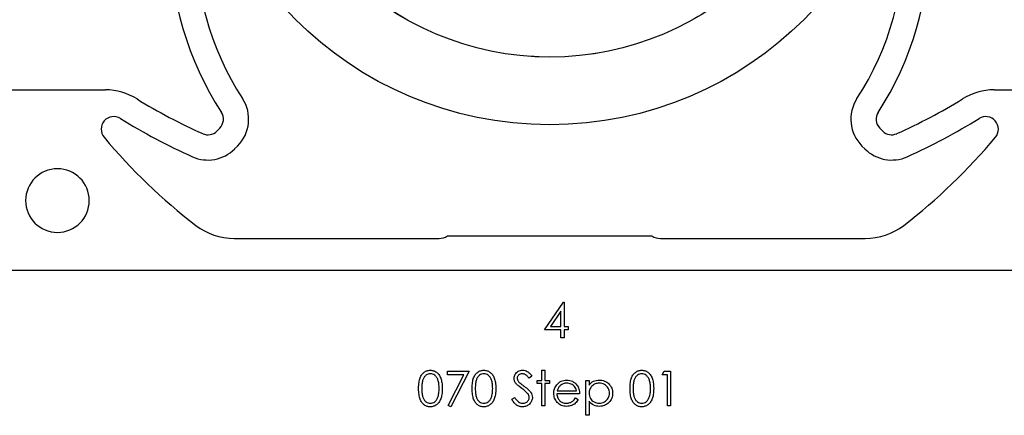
# Model space of a CAD drawing. Header units: inches. Extents: x 370 to 474, y 80 to 168.
# Tile 53 of 170: x 412.77 to 416.67, y 84.67 to 86.24. Entities that reach past the tile are written whole.
import ezdxf

# ---------------------------------------------------------------- set-up
doc = ezdxf.new("R2010")
doc.units = ezdxf.units.IN
doc.header["$LTSCALE"] = 0.5
doc.header["$MEASUREMENT"] = 0
doc.linetypes.add('HIDDEN', pattern=[0.225, 0.15, -0.075])
doc.layers.add('APP-M-S', color=30, linetype='Continuous')

msp = doc.modelspace()

# ---------------------------------------------------------------- linework, layer by layer
at = {"color": 7, "linetype": 'Continuous'}
for p, q in [((414.8479, 85.0098), (414.9232, 85.1193)), ((414.9232, 85.1193), (414.9257, 85.1193)), ((414.9257, 85.1193), (414.9257, 85.1193)), ((414.9257, 85.1193), (414.9257, 85.0239)), ((414.9133, 85.0837), (414.8722, 85.0239)), ((414.9133, 85.0239), (414.9133, 85.0837)), ((414.9133, 85.0837), (414.9133, 85.0837)), ((414.8722, 85.0239), (414.8722, 85.0239)), ((414.8722, 85.0239), (414.9133, 85.0239)), ((414.9257, 85.0239), (414.9257, 85.0239)), ((414.9257, 85.0239), (414.9416, 85.0239)), ((414.9416, 85.0239), (414.9416, 85.0239)), ((414.9416, 85.0239), (414.9416, 85.0098)), ((414.9133, 85.0098), (414.8479, 85.0098)), ((414.8479, 85.0098), (414.8479, 85.0098)), ((414.9133, 84.978), (414.9133, 85.0098)), ((414.9133, 85.0098), (414.9133, 85.0098)), ((414.9416, 85.0098), (414.9257, 85.0098)), ((414.9257, 85.0098), (414.9257, 85.0098)), ((414.9257, 85.0098), (414.9257, 84.978)), ((414.9416, 85.0098), (414.9416, 85.0098)), ((414.9257, 84.978), (414.9133, 84.978)), ((414.9133, 84.978), (414.9133, 84.978)), ((414.9257, 84.978), (414.9257, 84.978)), ((414.3571, 84.8236), (414.3588, 84.827)), ((414.3588, 84.827), (414.3606, 84.8302)), ((414.3606, 84.8302), (414.3626, 84.8331)), ((414.3626, 84.8331), (414.3647, 84.8358)), ((414.3647, 84.8358), (414.367, 84.8383)), ((414.367, 84.8383), (414.3694, 84.8406)), ((414.3694, 84.8406), (414.372, 84.8426)), ((414.372, 84.8426), (414.3747, 84.8444)), ((414.375, 84.8268), (414.3732, 84.8249)), ((414.3747, 84.8444), (414.3775, 84.846)), ((414.3768, 84.8286), (414.375, 84.8268)), ((414.3788, 84.8302), (414.3768, 84.8286)), ((414.3775, 84.846), (414.3804, 84.8473)), ((414.383, 84.8328), (414.3788, 84.8302)), ((414.3804, 84.8473), (414.3833, 84.8484)), ((414.3872, 84.8347), (414.383, 84.8328)), ((414.3833, 84.8484), (414.3863, 84.8492)), ((414.3863, 84.8492), (414.3894, 84.8498)), ((414.3917, 84.8358), (414.3872, 84.8347)), ((414.3894, 84.8498), (414.3926, 84.8502)), ((414.3962, 84.8362), (414.3917, 84.8358)), ((414.3926, 84.8502), (414.3958, 84.8503)), ((414.3958, 84.8503), (414.3958, 84.8503)), ((414.3958, 84.8503), (414.3991, 84.8502)), ((414.4007, 84.8358), (414.3962, 84.8362)), ((414.3962, 84.8362), (414.3962, 84.8362)), ((414.3991, 84.8502), (414.4023, 84.8498)), ((414.4051, 84.8347), (414.4007, 84.8358)), ((414.4023, 84.8498), (414.4055, 84.8492)), ((414.4094, 84.8328), (414.4051, 84.8347)), ((414.4055, 84.8492), (414.4085, 84.8484)), ((414.4085, 84.8484), (414.4115, 84.8473)), ((414.4135, 84.8302), (414.4094, 84.8328)), ((414.4115, 84.8473), (414.4144, 84.846)), ((414.4155, 84.8286), (414.4135, 84.8302)), ((414.4144, 84.846), (414.4172, 84.8444)), ((414.4174, 84.8267), (414.4155, 84.8286)), ((414.4172, 84.8444), (414.42, 84.8426)), ((414.4192, 84.8247), (414.4174, 84.8267)), ((414.42, 84.8426), (414.4226, 84.8405)), ((414.4226, 84.8405), (414.4251, 84.8382)), ((414.4251, 84.8382), (414.4275, 84.8357)), ((414.4275, 84.8357), (414.4297, 84.8329)), ((414.4297, 84.8329), (414.4317, 84.8299)), ((414.4317, 84.8299), (414.4337, 84.8266)), ((414.4337, 84.8266), (414.4354, 84.8231)), ((414.4646, 84.8468), (414.5494, 84.8468)), ((414.4646, 84.8326), (414.4646, 84.8468)), ((414.5284, 84.8326), (414.4646, 84.8326)), ((414.4646, 84.8326), (414.4646, 84.8326)), ((414.4663, 84.7113), (414.5284, 84.8326)), ((414.5494, 84.8468), (414.4769, 84.7054)), ((414.5284, 84.8326), (414.5284, 84.8326)), ((414.5494, 84.8468), (414.5494, 84.8468)), ((414.5691, 84.8236), (414.5708, 84.827)), ((414.5708, 84.827), (414.5726, 84.8302)), ((414.5726, 84.8302), (414.5746, 84.8331)), ((414.5746, 84.8331), (414.5767, 84.8358)), ((414.5767, 84.8358), (414.579, 84.8383)), ((414.579, 84.8383), (414.5814, 84.8406)), ((414.5814, 84.8406), (414.584, 84.8426)), ((414.584, 84.8426), (414.5867, 84.8444)), ((414.5869, 84.8268), (414.5852, 84.8249)), ((414.5867, 84.8444), (414.5895, 84.846)), ((414.5888, 84.8286), (414.5869, 84.8268)), ((414.5908, 84.8302), (414.5888, 84.8286)), ((414.5895, 84.846), (414.5924, 84.8473)), ((414.5949, 84.8328), (414.5908, 84.8302)), ((414.5924, 84.8473), (414.5953, 84.8484)), ((414.5992, 84.8347), (414.5949, 84.8328)), ((414.5953, 84.8484), (414.5983, 84.8492)), ((414.5983, 84.8492), (414.6014, 84.8498)), ((414.6037, 84.8358), (414.5992, 84.8347)), ((414.6014, 84.8498), (414.6046, 84.8502)), ((414.6082, 84.8362), (414.6037, 84.8358)), ((414.6046, 84.8502), (414.6078, 84.8503)), ((414.6078, 84.8503), (414.6078, 84.8503)), ((414.6078, 84.8503), (414.6111, 84.8502)), ((414.6127, 84.8358), (414.6082, 84.8362)), ((414.6082, 84.8362), (414.6082, 84.8362)), ((414.6111, 84.8502), (414.6143, 84.8498)), ((414.6171, 84.8347), (414.6127, 84.8358)), ((414.6143, 84.8498), (414.6174, 84.8492)), ((414.6214, 84.8328), (414.6171, 84.8347)), ((414.6174, 84.8492), (414.6205, 84.8484)), ((414.6205, 84.8484), (414.6235, 84.8473)), ((414.6255, 84.8302), (414.6214, 84.8328)), ((414.6235, 84.8473), (414.6264, 84.846)), ((414.6275, 84.8286), (414.6255, 84.8302)), ((414.6264, 84.846), (414.6292, 84.8444)), ((414.6294, 84.8267), (414.6275, 84.8286)), ((414.6292, 84.8444), (414.632, 84.8426)), ((414.6312, 84.8247), (414.6294, 84.8267)), ((414.632, 84.8426), (414.6346, 84.8405)), ((414.6346, 84.8405), (414.6371, 84.8382)), ((414.6371, 84.8382), (414.6394, 84.8357)), ((414.6394, 84.8357), (414.6417, 84.8329)), ((414.6417, 84.8329), (414.6437, 84.8299)), ((414.6437, 84.8299), (414.6457, 84.8266)), ((414.6457, 84.8266), (414.6474, 84.8231)), ((414.7281, 84.8225), (414.7289, 84.8267)), ((414.7289, 84.8267), (414.7303, 84.8307)), ((414.7303, 84.8307), (414.7322, 84.8345)), ((414.7322, 84.8345), (414.7346, 84.8379)), ((414.7346, 84.8379), (414.7374, 84.8411)), ((414.7374, 84.8411), (414.7407, 84.8437)), ((414.7416, 84.8255), (414.7405, 84.8223)), ((414.7407, 84.8437), (414.7445, 84.8461)), ((414.7433, 84.8285), (414.7416, 84.8255)), ((414.7458, 84.8311), (414.7433, 84.8285)), ((414.7445, 84.8461), (414.7485, 84.8479)), ((414.7489, 84.8333), (414.7458, 84.8311)), ((414.7485, 84.8479), (414.7528, 84.8493)), ((414.7523, 84.8349), (414.7489, 84.8333)), ((414.7561, 84.8359), (414.7523, 84.8349)), ((414.7528, 84.8493), (414.7572, 84.85)), ((414.7604, 84.8362), (414.7561, 84.8359)), ((414.7572, 84.85), (414.7618, 84.8503)), ((414.7638, 84.836), (414.7604, 84.8362)), ((414.7604, 84.8362), (414.7604, 84.8362)), ((414.7618, 84.8503), (414.7618, 84.8503)), ((414.7618, 84.8503), (414.7666, 84.85)), ((414.767, 84.8353), (414.7638, 84.836)), ((414.7666, 84.85), (414.7713, 84.8491)), ((414.7701, 84.8342), (414.767, 84.8353)), ((414.7731, 84.8327), (414.7701, 84.8342)), ((414.7713, 84.8491), (414.7759, 84.8475)), ((414.7746, 84.8318), (414.7731, 84.8327)), ((414.7762, 84.8305), (414.7746, 84.8318)), ((414.7759, 84.8475), (414.7802, 84.8453)), ((414.7779, 84.8291), (414.7762, 84.8305)), ((414.7796, 84.8275), (414.7779, 84.8291)), ((414.7814, 84.8256), (414.7796, 84.8275)), ((414.7802, 84.8453), (414.7824, 84.8439)), ((414.7833, 84.8234), (414.7814, 84.8256)), ((414.7824, 84.8439), (414.7846, 84.8423)), ((414.7846, 84.8423), (414.7868, 84.8404)), ((414.7868, 84.8404), (414.7891, 84.8382)), ((414.7985, 84.827), (414.7873, 84.8185)), ((414.7891, 84.8382), (414.7914, 84.8358)), ((414.7914, 84.8358), (414.7937, 84.8331)), ((414.7937, 84.8331), (414.7961, 84.8302)), ((414.7961, 84.8302), (414.7985, 84.827)), ((414.7985, 84.827), (414.7985, 84.827)), ((414.8373, 84.8503), (414.8497, 84.8503)), ((414.8373, 84.8097), (414.8373, 84.8503)), ((414.8497, 84.8503), (414.8497, 84.8503)), ((414.8497, 84.8503), (414.8497, 84.8097)), ((415.1945, 84.8236), (415.1961, 84.827)), ((415.1961, 84.827), (415.198, 84.8302)), ((415.198, 84.8302), (415.2, 84.8331)), ((415.2, 84.8331), (415.2021, 84.8358)), ((415.2021, 84.8358), (415.2044, 84.8383)), ((415.2044, 84.8383), (415.2068, 84.8406)), ((415.2068, 84.8406), (415.2094, 84.8426)), ((415.2094, 84.8426), (415.2121, 84.8444)), ((415.2123, 84.8268), (415.2106, 84.8249)), ((415.2121, 84.8444), (415.2149, 84.846)), ((415.2142, 84.8286), (415.2123, 84.8268)), ((415.2162, 84.8302), (415.2142, 84.8286)), ((415.2149, 84.846), (415.2177, 84.8473)), ((415.2203, 84.8328), (415.2162, 84.8302)), ((415.2177, 84.8473), (415.2207, 84.8484)), ((415.2246, 84.8347), (415.2203, 84.8328)), ((415.2207, 84.8484), (415.2237, 84.8492)), ((415.2237, 84.8492), (415.2268, 84.8498)), ((415.229, 84.8358), (415.2246, 84.8347)), ((415.2268, 84.8498), (415.2299, 84.8502)), ((415.2336, 84.8362), (415.229, 84.8358)), ((415.2299, 84.8502), (415.2332, 84.8503)), ((415.2332, 84.8503), (415.2332, 84.8503)), ((415.2332, 84.8503), (415.2365, 84.8502)), ((415.2381, 84.8358), (415.2336, 84.8362)), ((415.2336, 84.8362), (415.2336, 84.8362)), ((415.2365, 84.8502), (415.2397, 84.8498)), ((415.2425, 84.8347), (415.2381, 84.8358)), ((415.2397, 84.8498), (415.2428, 84.8492)), ((415.2467, 84.8328), (415.2425, 84.8347)), ((415.2428, 84.8492), (415.2459, 84.8484)), ((415.2459, 84.8484), (415.2489, 84.8473)), ((415.2509, 84.8302), (415.2467, 84.8328)), ((415.2489, 84.8473), (415.2518, 84.846)), ((415.2529, 84.8286), (415.2509, 84.8302)), ((415.2518, 84.846), (415.2546, 84.8444)), ((415.2548, 84.8267), (415.2529, 84.8286)), ((415.2546, 84.8444), (415.2573, 84.8426)), ((415.2566, 84.8247), (415.2548, 84.8267)), ((415.2573, 84.8426), (415.26, 84.8405)), ((415.26, 84.8405), (415.2625, 84.8382)), ((415.2625, 84.8382), (415.2648, 84.8357)), ((415.2648, 84.8357), (415.267, 84.8329)), ((415.267, 84.8329), (415.2691, 84.8299)), ((415.2691, 84.8299), (415.271, 84.8266)), ((415.271, 84.8266), (415.2728, 84.8231)), ((415.3143, 84.8326), (415.3224, 84.8468)), ((415.3355, 84.8326), (415.3143, 84.8326)), ((415.3143, 84.8326), (415.3143, 84.8326)), ((415.3224, 84.8468), (415.3479, 84.8468)), ((415.3355, 84.709), (415.3355, 84.8326)), ((415.3355, 84.8326), (415.3355, 84.8326)), ((415.3479, 84.8468), (415.3479, 84.8468)), ((415.3479, 84.8468), (415.3479, 84.709)), ((414.3498, 84.7844), (414.3501, 84.7907)), ((414.3501, 84.7907), (414.3506, 84.7966)), ((414.3506, 84.7966), (414.3512, 84.802)), ((414.3512, 84.802), (414.352, 84.8071)), ((414.352, 84.8071), (414.353, 84.8118)), ((414.353, 84.8118), (414.3542, 84.8161)), ((414.3542, 84.8161), (414.3556, 84.82)), ((414.3556, 84.82), (414.3571, 84.8236)), ((414.3624, 84.7886), (414.3622, 84.7834)), ((414.3627, 84.7935), (414.3624, 84.7886)), ((414.3632, 84.798), (414.3627, 84.7935)), ((414.3638, 84.8021), (414.3632, 84.798)), ((414.3645, 84.8059), (414.3638, 84.8021)), ((414.3654, 84.8094), (414.3645, 84.8059)), ((414.3664, 84.8125), (414.3654, 84.8094)), ((414.3675, 84.8153), (414.3664, 84.8125)), ((414.3687, 84.818), (414.3675, 84.8153)), ((414.3701, 84.8204), (414.3687, 84.818)), ((414.3716, 84.8227), (414.3701, 84.8204)), ((414.3732, 84.8249), (414.3716, 84.8227)), ((414.4209, 84.8224), (414.4192, 84.8247)), ((414.4224, 84.8199), (414.4209, 84.8224)), ((414.4238, 84.8172), (414.4224, 84.8199)), ((414.4252, 84.8143), (414.4238, 84.8172)), ((414.4264, 84.8112), (414.4252, 84.8143)), ((414.4275, 84.8078), (414.4264, 84.8112)), ((414.4284, 84.8042), (414.4275, 84.8078)), ((414.4292, 84.8004), (414.4284, 84.8042)), ((414.4299, 84.7964), (414.4292, 84.8004)), ((414.4303, 84.7921), (414.4299, 84.7964)), ((414.4307, 84.7876), (414.4303, 84.7921)), ((414.4309, 84.7828), (414.4307, 84.7876)), ((414.4354, 84.8231), (414.4371, 84.8194)), ((414.4371, 84.8194), (414.4385, 84.8153)), ((414.4385, 84.8153), (414.4398, 84.811)), ((414.4398, 84.811), (414.4409, 84.8063)), ((414.4409, 84.8063), (414.4418, 84.8013)), ((414.4418, 84.8013), (414.4425, 84.7959)), ((414.4425, 84.7959), (414.443, 84.7902)), ((414.443, 84.7902), (414.4433, 84.7842)), ((414.5618, 84.7844), (414.5621, 84.7907)), ((414.5621, 84.7907), (414.5626, 84.7966)), ((414.5626, 84.7966), (414.5632, 84.802)), ((414.5632, 84.802), (414.564, 84.8071)), ((414.564, 84.8071), (414.565, 84.8118)), ((414.565, 84.8118), (414.5662, 84.8161)), ((414.5662, 84.8161), (414.5676, 84.82)), ((414.5676, 84.82), (414.5691, 84.8236)), ((414.5744, 84.7886), (414.5742, 84.7834)), ((414.5747, 84.7935), (414.5744, 84.7886)), ((414.5752, 84.798), (414.5747, 84.7935)), ((414.5758, 84.8021), (414.5752, 84.798)), ((414.5765, 84.8059), (414.5758, 84.8021)), ((414.5774, 84.8094), (414.5765, 84.8059)), ((414.5784, 84.8125), (414.5774, 84.8094)), ((414.5795, 84.8153), (414.5784, 84.8125)), ((414.5807, 84.818), (414.5795, 84.8153)), ((414.5821, 84.8204), (414.5807, 84.818)), ((414.5836, 84.8227), (414.5821, 84.8204)), ((414.5852, 84.8249), (414.5836, 84.8227)), ((414.6328, 84.8224), (414.6312, 84.8247)), ((414.6344, 84.8199), (414.6328, 84.8224)), ((414.6358, 84.8172), (414.6344, 84.8199)), ((414.6372, 84.8143), (414.6358, 84.8172)), ((414.6384, 84.8112), (414.6372, 84.8143)), ((414.6394, 84.8078), (414.6384, 84.8112)), ((414.6404, 84.8042), (414.6394, 84.8078)), ((414.6412, 84.8004), (414.6404, 84.8042)), ((414.6418, 84.7964), (414.6412, 84.8004)), ((414.6423, 84.7921), (414.6418, 84.7964)), ((414.6427, 84.7876), (414.6423, 84.7921)), ((414.6429, 84.7828), (414.6427, 84.7876)), ((414.6474, 84.8231), (414.6491, 84.8194)), ((414.6491, 84.8194), (414.6505, 84.8153)), ((414.6505, 84.8153), (414.6518, 84.811)), ((414.6518, 84.811), (414.6529, 84.8063)), ((414.6529, 84.8063), (414.6538, 84.8013)), ((414.6538, 84.8013), (414.6545, 84.7959)), ((414.6545, 84.7959), (414.655, 84.7902)), ((414.655, 84.7902), (414.6553, 84.7842)), ((414.7278, 84.8181), (414.7281, 84.8225)), ((414.7279, 84.8154), (414.7278, 84.8181)), ((414.7278, 84.8181), (414.7278, 84.8181)), ((414.7283, 84.8126), (414.7279, 84.8154)), ((414.7289, 84.8099), (414.7283, 84.8126)), ((414.7297, 84.8073), (414.7289, 84.8099)), ((414.7308, 84.8047), (414.7297, 84.8073)), ((414.7321, 84.8021), (414.7308, 84.8047)), ((414.7337, 84.7996), (414.7321, 84.8021)), ((414.7355, 84.7972), (414.7337, 84.7996)), ((414.7368, 84.7956), (414.7355, 84.7972)), ((414.7355, 84.7972), (414.7355, 84.7972)), ((414.7386, 84.7938), (414.7368, 84.7956)), ((414.7407, 84.7918), (414.7386, 84.7938)), ((414.7405, 84.8223), (414.7402, 84.8187)), ((414.7402, 84.8187), (414.7402, 84.8187)), ((414.7402, 84.8187), (414.7403, 84.8165)), ((414.7403, 84.8165), (414.7407, 84.8143)), ((414.7407, 84.8143), (414.7412, 84.8122)), ((414.7434, 84.7896), (414.7407, 84.7918)), ((414.7412, 84.8122), (414.7421, 84.8101)), ((414.7421, 84.8101), (414.7433, 84.8079)), ((414.7433, 84.8079), (414.7449, 84.8057)), ((414.7464, 84.7872), (414.7434, 84.7896)), ((414.7449, 84.8057), (414.7468, 84.8034)), ((414.7499, 84.7845), (414.7464, 84.7872)), ((414.7468, 84.8034), (414.7492, 84.8009)), ((414.7492, 84.8009), (414.7492, 84.8009)), ((414.7492, 84.8009), (414.7502, 84.8001)), ((414.7502, 84.8001), (414.7515, 84.7991)), ((414.7515, 84.7991), (414.7532, 84.7978)), ((414.7532, 84.7978), (414.7553, 84.7962)), ((414.7553, 84.7962), (414.7578, 84.7943)), ((414.7578, 84.7943), (414.7607, 84.7922)), ((414.7607, 84.7922), (414.764, 84.7899)), ((414.764, 84.7899), (414.7678, 84.7872)), ((414.7678, 84.7872), (414.7678, 84.7872)), ((414.7678, 84.7872), (414.7722, 84.7839)), ((414.7852, 84.8211), (414.7833, 84.8234)), ((414.7873, 84.8185), (414.7852, 84.8211)), ((414.7873, 84.8185), (414.7873, 84.8185)), ((414.8197, 84.7973), (414.8197, 84.8097)), ((414.8197, 84.8097), (414.8197, 84.8097)), ((414.8197, 84.8097), (414.8373, 84.8097)), ((414.8373, 84.7973), (414.8197, 84.7973)), ((414.8197, 84.7973), (414.8197, 84.7973)), ((414.8373, 84.8097), (414.8373, 84.8097)), ((414.8373, 84.709), (414.8373, 84.7973)), ((414.8373, 84.7973), (414.8373, 84.7973)), ((414.8497, 84.8097), (414.8497, 84.8097)), ((414.8497, 84.8097), (414.8674, 84.8097)), ((414.8674, 84.7973), (414.8497, 84.7973)), ((414.8497, 84.7973), (414.8497, 84.7973)), ((414.8497, 84.7973), (414.8497, 84.709)), ((414.8674, 84.8097), (414.8674, 84.8097)), ((414.8674, 84.8097), (414.8674, 84.7973)), ((414.8674, 84.7973), (414.8674, 84.7973)), ((414.8915, 84.785), (414.8939, 84.7889)), ((414.8939, 84.7889), (414.8966, 84.7927)), ((414.8966, 84.7927), (414.9005, 84.7971)), ((414.8966, 84.7927), (414.8966, 84.7927)), ((414.9005, 84.7971), (414.9046, 84.8009)), ((414.9046, 84.8009), (414.909, 84.8041)), ((414.9087, 84.7878), (414.9069, 84.7858)), ((414.9107, 84.7896), (414.9087, 84.7878)), ((414.909, 84.8041), (414.9138, 84.8067)), ((414.9135, 84.7918), (414.9107, 84.7896)), ((414.9107, 84.7896), (414.9107, 84.7896)), ((414.9164, 84.7938), (414.9135, 84.7918)), ((414.9138, 84.8067), (414.9189, 84.8088)), ((414.9194, 84.7954), (414.9164, 84.7938)), ((414.9189, 84.8088), (414.9243, 84.8103)), ((414.9226, 84.7967), (414.9194, 84.7954)), ((414.9259, 84.7978), (414.9226, 84.7967)), ((414.9243, 84.8103), (414.93, 84.8111)), ((414.9293, 84.7985), (414.9259, 84.7978)), ((414.9329, 84.7989), (414.9293, 84.7985)), ((414.93, 84.8111), (414.936, 84.8114)), ((414.9366, 84.7991), (414.9329, 84.7989)), ((414.936, 84.8114), (414.936, 84.8114)), ((414.936, 84.8114), (414.9422, 84.8111)), ((414.9411, 84.7989), (414.9366, 84.7991)), ((414.9366, 84.7991), (414.9366, 84.7991)), ((414.9456, 84.7981), (414.9411, 84.7989)), ((414.9422, 84.8111), (414.948, 84.8102)), ((414.9499, 84.797), (414.9456, 84.7981)), ((414.948, 84.8102), (414.9536, 84.8087)), ((414.9541, 84.7953), (414.9499, 84.797)), ((414.9536, 84.8087), (414.9588, 84.8065)), ((414.958, 84.7933), (414.9541, 84.7953)), ((414.9616, 84.791), (414.958, 84.7933)), ((414.9588, 84.8065), (414.9637, 84.8037)), ((414.9647, 84.7884), (414.9616, 84.791)), ((414.9637, 84.8037), (414.9683, 84.8003)), ((414.9674, 84.7854), (414.9647, 84.7884)), ((414.9683, 84.8003), (414.9726, 84.7963)), ((414.9726, 84.7963), (414.9765, 84.7916)), ((414.9765, 84.7916), (414.9765, 84.7916)), ((414.9765, 84.7916), (414.9791, 84.788)), ((414.9791, 84.788), (414.9813, 84.7842)), ((415.0122, 84.8097), (415.0246, 84.8097)), ((415.0122, 84.6719), (415.0122, 84.8097)), ((415.0246, 84.8097), (415.0246, 84.8097)), ((415.0246, 84.8097), (415.0246, 84.791)), ((415.0246, 84.791), (415.0286, 84.796)), ((415.0246, 84.791), (415.0246, 84.791)), ((415.0286, 84.796), (415.033, 84.8002)), ((415.033, 84.8002), (415.0376, 84.8038)), ((415.0363, 84.7876), (415.0336, 84.7847)), ((415.0393, 84.7903), (415.0363, 84.7876)), ((415.0376, 84.8038), (415.0426, 84.8066)), ((415.0425, 84.7926), (415.0393, 84.7903)), ((415.0458, 84.7946), (415.0425, 84.7926)), ((415.0426, 84.8066), (415.0478, 84.8087)), ((415.0494, 84.7962), (415.0458, 84.7946)), ((415.0478, 84.8087), (415.0533, 84.8102)), ((415.0531, 84.7975), (415.0494, 84.7962)), ((415.0569, 84.7984), (415.0531, 84.7975)), ((415.0533, 84.8102), (415.0592, 84.8111)), ((415.061, 84.7989), (415.0569, 84.7984)), ((415.0592, 84.8111), (415.0653, 84.8114)), ((415.0652, 84.7991), (415.061, 84.7989)), ((415.0706, 84.7987), (415.0652, 84.7991)), ((415.0653, 84.8114), (415.0653, 84.8114)), ((415.0653, 84.8114), (415.0706, 84.8112)), ((415.0706, 84.8112), (415.0758, 84.8105)), ((415.0758, 84.7978), (415.0706, 84.7987)), ((415.0758, 84.8105), (415.0808, 84.8093)), ((415.0807, 84.7961), (415.0758, 84.7978)), ((415.0855, 84.7939), (415.0807, 84.7961)), ((415.0808, 84.8093), (415.0856, 84.8076)), ((415.0899, 84.791), (415.0855, 84.7939)), ((415.0856, 84.8076), (415.0901, 84.8055)), ((415.0939, 84.7876), (415.0899, 84.791)), ((415.0901, 84.8055), (415.0945, 84.8029)), ((415.0974, 84.7838), (415.0939, 84.7876)), ((415.0945, 84.8029), (415.0987, 84.7998)), ((415.0987, 84.7998), (415.1027, 84.7962)), ((415.1027, 84.7962), (415.1063, 84.7923)), ((415.1063, 84.7923), (415.1095, 84.7882)), ((415.1095, 84.7882), (415.1121, 84.7839)), ((415.1872, 84.7844), (415.1875, 84.7907)), ((415.1875, 84.7907), (415.1879, 84.7966)), ((415.1879, 84.7966), (415.1886, 84.802)), ((415.1886, 84.802), (415.1894, 84.8071)), ((415.1894, 84.8071), (415.1904, 84.8118)), ((415.1904, 84.8118), (415.1916, 84.8161)), ((415.1916, 84.8161), (415.1929, 84.82)), ((415.1929, 84.82), (415.1945, 84.8236)), ((415.1998, 84.7886), (415.1995, 84.7834)), ((415.2001, 84.7935), (415.1998, 84.7886)), ((415.2006, 84.798), (415.2001, 84.7935)), ((415.2011, 84.8021), (415.2006, 84.798)), ((415.2019, 84.8059), (415.2011, 84.8021)), ((415.2027, 84.8094), (415.2019, 84.8059)), ((415.2037, 84.8125), (415.2027, 84.8094)), ((415.2049, 84.8153), (415.2037, 84.8125)), ((415.2061, 84.818), (415.2049, 84.8153)), ((415.2075, 84.8204), (415.2061, 84.818)), ((415.209, 84.8227), (415.2075, 84.8204)), ((415.2106, 84.8249), (415.209, 84.8227)), ((415.2582, 84.8224), (415.2566, 84.8247)), ((415.2598, 84.8199), (415.2582, 84.8224)), ((415.2612, 84.8172), (415.2598, 84.8199)), ((415.2625, 84.8143), (415.2612, 84.8172)), ((415.2637, 84.8112), (415.2625, 84.8143)), ((415.2648, 84.8078), (415.2637, 84.8112)), ((415.2658, 84.8042), (415.2648, 84.8078)), ((415.2666, 84.8004), (415.2658, 84.8042)), ((415.2672, 84.7964), (415.2666, 84.8004)), ((415.2677, 84.7921), (415.2672, 84.7964)), ((415.2681, 84.7876), (415.2677, 84.7921)), ((415.2683, 84.7828), (415.2681, 84.7876)), ((415.2728, 84.8231), (415.2745, 84.8194)), ((415.2745, 84.8194), (415.2759, 84.8153)), ((415.2759, 84.8153), (415.2772, 84.811)), ((415.2772, 84.811), (415.2783, 84.8063)), ((415.2783, 84.8063), (415.2792, 84.8013)), ((415.2792, 84.8013), (415.2799, 84.7959)), ((415.2799, 84.7959), (415.2804, 84.7902)), ((415.2804, 84.7902), (415.2806, 84.7842)), ((414.3498, 84.7713), (414.3497, 84.7778)), ((414.3498, 84.7778), (414.3498, 84.7844)), ((414.3501, 84.765), (414.3498, 84.7713)), ((414.3506, 84.7592), (414.3501, 84.765)), ((414.3512, 84.7538), (414.3506, 84.7592)), ((414.3521, 84.7487), (414.3512, 84.7538)), ((414.3531, 84.744), (414.3521, 84.7487)), ((414.3622, 84.7834), (414.3621, 84.7779)), ((414.3621, 84.7779), (414.3622, 84.7724)), ((414.3622, 84.7724), (414.3624, 84.7672)), ((414.3624, 84.7672), (414.3627, 84.7623)), ((414.3627, 84.7623), (414.3632, 84.7578)), ((414.3632, 84.7578), (414.3638, 84.7537)), ((414.3638, 84.7537), (414.3645, 84.7499)), ((414.3645, 84.7499), (414.3653, 84.7464)), ((414.427, 84.7469), (414.4281, 84.7508)), ((414.4281, 84.7508), (414.429, 84.7549)), ((414.429, 84.7549), (414.4297, 84.7591)), ((414.4297, 84.7591), (414.4303, 84.7635)), ((414.4303, 84.7635), (414.4307, 84.7681)), ((414.4307, 84.7681), (414.4309, 84.7729)), ((414.431, 84.7779), (414.4309, 84.7828)), ((414.4309, 84.7729), (414.431, 84.7779)), ((414.431, 84.7779), (414.431, 84.7779)), ((414.4409, 84.7495), (414.4399, 84.7448)), ((414.4418, 84.7545), (414.4409, 84.7495)), ((414.4425, 84.7598), (414.4418, 84.7545)), ((414.443, 84.7655), (414.4425, 84.7598)), ((414.4433, 84.7715), (414.443, 84.7655)), ((414.4433, 84.7842), (414.4434, 84.7778)), ((414.4434, 84.7778), (414.4433, 84.7715)), ((414.4434, 84.7778), (414.4434, 84.7778)), ((414.5618, 84.7713), (414.5617, 84.7778)), ((414.5618, 84.7778), (414.5618, 84.7844)), ((414.5621, 84.765), (414.5618, 84.7713)), ((414.5626, 84.7592), (414.5621, 84.765)), ((414.5632, 84.7538), (414.5626, 84.7592)), ((414.5641, 84.7487), (414.5632, 84.7538)), ((414.5651, 84.744), (414.5641, 84.7487)), ((414.5742, 84.7834), (414.5741, 84.7779)), ((414.5741, 84.7779), (414.5742, 84.7724)), ((414.5742, 84.7724), (414.5744, 84.7672)), ((414.5744, 84.7672), (414.5747, 84.7623)), ((414.5747, 84.7623), (414.5752, 84.7578)), ((414.5752, 84.7578), (414.5758, 84.7537)), ((414.5758, 84.7537), (414.5765, 84.7499)), ((414.5765, 84.7499), (414.5773, 84.7464)), ((414.639, 84.7469), (414.6401, 84.7508)), ((414.6401, 84.7508), (414.641, 84.7549)), ((414.641, 84.7549), (414.6417, 84.7591)), ((414.6417, 84.7591), (414.6423, 84.7635)), ((414.6423, 84.7635), (414.6427, 84.7681)), ((414.6427, 84.7681), (414.6429, 84.7729)), ((414.643, 84.7779), (414.6429, 84.7828)), ((414.6429, 84.7729), (414.643, 84.7779)), ((414.643, 84.7779), (414.643, 84.7779)), ((414.6529, 84.7495), (414.6519, 84.7448)), ((414.6538, 84.7545), (414.6529, 84.7495)), ((414.6545, 84.7598), (414.6538, 84.7545)), ((414.655, 84.7655), (414.6545, 84.7598)), ((414.6553, 84.7715), (414.655, 84.7655)), ((414.6553, 84.7842), (414.6554, 84.7778)), ((414.6554, 84.7778), (414.6553, 84.7715)), ((414.6554, 84.7778), (414.6554, 84.7778)), ((414.7537, 84.7815), (414.7499, 84.7845)), ((414.7581, 84.7784), (414.7537, 84.7815)), ((414.7624, 84.7753), (414.7581, 84.7784)), ((414.7581, 84.7784), (414.7581, 84.7784)), ((414.7664, 84.7722), (414.7624, 84.7753)), ((414.77, 84.7693), (414.7664, 84.7722)), ((414.7733, 84.7665), (414.77, 84.7693)), ((414.7722, 84.7839), (414.7764, 84.7807)), ((414.7762, 84.7638), (414.7733, 84.7665)), ((414.7788, 84.7613), (414.7762, 84.7638)), ((414.7764, 84.7807), (414.7801, 84.7777)), ((414.781, 84.7588), (414.7788, 84.7613)), ((414.7801, 84.7777), (414.7835, 84.7746)), ((414.7829, 84.7565), (414.781, 84.7588)), ((414.7851, 84.7531), (414.7829, 84.7565)), ((414.7829, 84.7565), (414.7829, 84.7565)), ((414.7835, 84.7746), (414.7865, 84.7717)), ((414.7866, 84.7498), (414.7851, 84.7531)), ((414.7865, 84.7717), (414.7891, 84.7689)), ((414.7876, 84.7464), (414.7866, 84.7498)), ((414.7891, 84.7689), (414.7914, 84.7662)), ((414.7914, 84.7662), (414.7933, 84.7635)), ((414.7933, 84.7635), (414.7963, 84.7584)), ((414.7963, 84.7584), (414.7985, 84.7532)), ((414.7985, 84.7532), (414.7998, 84.748)), ((414.7998, 84.748), (414.8002, 84.7427)), ((414.885, 84.7591), (414.8852, 84.7637)), ((414.8853, 84.7541), (414.885, 84.7591)), ((414.885, 84.7591), (414.885, 84.7591)), ((414.8852, 84.7637), (414.8857, 84.7682)), ((414.8859, 84.7493), (414.8853, 84.7541)), ((414.8857, 84.7682), (414.8867, 84.7726)), ((414.8869, 84.7446), (414.8859, 84.7493)), ((414.8867, 84.7726), (414.8879, 84.7769)), ((414.8879, 84.7769), (414.8896, 84.781)), ((414.8896, 84.781), (414.8915, 84.785)), ((414.9875, 84.7567), (414.8974, 84.7567)), ((414.8974, 84.7567), (414.8974, 84.7567)), ((414.8974, 84.7567), (414.8976, 84.7527)), ((414.8976, 84.7527), (414.8982, 84.7489)), ((414.8982, 84.7489), (414.8991, 84.7453)), ((414.8998, 84.7724), (414.8987, 84.769)), ((414.8987, 84.769), (414.8987, 84.769)), ((414.8987, 84.769), (414.9751, 84.769)), ((414.901, 84.7755), (414.8998, 84.7724)), ((414.9023, 84.7784), (414.901, 84.7755)), ((414.9037, 84.7811), (414.9023, 84.7784)), ((414.9053, 84.7835), (414.9037, 84.7811)), ((414.9069, 84.7858), (414.9053, 84.7835)), ((414.9698, 84.7821), (414.9674, 84.7854)), ((414.9719, 84.7783), (414.9698, 84.7821)), ((414.9737, 84.7739), (414.9719, 84.7783)), ((414.9751, 84.769), (414.9737, 84.7739)), ((414.9813, 84.7842), (414.9831, 84.7801)), ((414.9831, 84.7801), (414.9847, 84.7759)), ((414.9847, 84.7759), (414.9859, 84.7714)), ((414.9859, 84.7714), (414.9867, 84.7667)), ((414.9867, 84.7667), (414.9873, 84.7618)), ((414.9873, 84.7618), (414.9875, 84.7567)), ((414.9875, 84.7567), (414.9875, 84.7567)), ((415.0248, 84.7633), (415.0246, 84.7591)), ((415.0246, 84.7591), (415.0246, 84.7591)), ((415.0246, 84.7591), (415.0249, 84.7536)), ((415.0253, 84.7673), (415.0248, 84.7633)), ((415.0249, 84.7536), (415.0259, 84.7485)), ((415.0262, 84.7711), (415.0253, 84.7673)), ((415.0259, 84.7485), (415.0275, 84.7436)), ((415.0275, 84.7748), (415.0262, 84.7711)), ((415.0292, 84.7782), (415.0275, 84.7748)), ((415.0312, 84.7815), (415.0292, 84.7782)), ((415.0336, 84.7847), (415.0312, 84.7815)), ((415.1003, 84.7793), (415.0974, 84.7838)), ((415.1028, 84.7746), (415.1003, 84.7793)), ((415.1027, 84.7444), (415.1045, 84.7493)), ((415.1045, 84.7697), (415.1028, 84.7746)), ((415.1055, 84.7646), (415.1045, 84.7697)), ((415.1045, 84.7493), (415.1055, 84.7543)), ((415.1059, 84.7595), (415.1055, 84.7646)), ((415.1055, 84.7543), (415.1059, 84.7595)), ((415.1059, 84.7595), (415.1059, 84.7595)), ((415.1121, 84.7839), (415.1143, 84.7795)), ((415.1143, 84.7795), (415.116, 84.7748)), ((415.116, 84.7748), (415.1173, 84.7699)), ((415.1173, 84.7491), (415.1161, 84.7441)), ((415.1173, 84.7699), (415.118, 84.7648)), ((415.118, 84.7542), (415.1173, 84.7491)), ((415.118, 84.7648), (415.1182, 84.7596)), ((415.1182, 84.7596), (415.118, 84.7542)), ((415.1182, 84.7596), (415.1182, 84.7596)), ((415.1871, 84.7778), (415.1872, 84.7844)), ((415.1872, 84.7713), (415.1871, 84.7778)), ((415.1875, 84.765), (415.1872, 84.7713)), ((415.1879, 84.7592), (415.1875, 84.765)), ((415.1886, 84.7538), (415.1879, 84.7592)), ((415.1894, 84.7487), (415.1886, 84.7538)), ((415.1904, 84.744), (415.1894, 84.7487)), ((415.1995, 84.7834), (415.1995, 84.7779)), ((415.1995, 84.7779), (415.1995, 84.7724)), ((415.1995, 84.7724), (415.1998, 84.7672)), ((415.1998, 84.7672), (415.2001, 84.7623)), ((415.2001, 84.7623), (415.2005, 84.7578)), ((415.2005, 84.7578), (415.2011, 84.7537)), ((415.2011, 84.7537), (415.2019, 84.7499)), ((415.2019, 84.7499), (415.2027, 84.7464)), ((415.2644, 84.7469), (415.2655, 84.7508)), ((415.2655, 84.7508), (415.2663, 84.7549)), ((415.2663, 84.7549), (415.2671, 84.7591)), ((415.2671, 84.7591), (415.2676, 84.7635)), ((415.2676, 84.7635), (415.2681, 84.7681)), ((415.2681, 84.7681), (415.2683, 84.7729)), ((415.2684, 84.7779), (415.2683, 84.7828)), ((415.2683, 84.7729), (415.2684, 84.7779)), ((415.2684, 84.7779), (415.2684, 84.7779)), ((415.2783, 84.7495), (415.2772, 84.7448)), ((415.2792, 84.7545), (415.2783, 84.7495)), ((415.2799, 84.7598), (415.2792, 84.7545)), ((415.2804, 84.7655), (415.2799, 84.7598)), ((415.2806, 84.7715), (415.2804, 84.7655)), ((415.2806, 84.7842), (415.2807, 84.7778)), ((415.2807, 84.7778), (415.2806, 84.7715)), ((415.2807, 84.7778), (415.2807, 84.7778)), ((414.3543, 84.7396), (414.3531, 84.744)), ((414.3557, 84.7357), (414.3543, 84.7396)), ((414.3572, 84.732), (414.3557, 84.7357)), ((414.3589, 84.7286), (414.3572, 84.732)), ((414.3608, 84.7254), (414.3589, 84.7286)), ((414.3627, 84.7225), (414.3608, 84.7254)), ((414.3649, 84.7198), (414.3627, 84.7225)), ((414.3671, 84.7173), (414.3649, 84.7198)), ((414.3653, 84.7464), (414.3663, 84.7433)), ((414.3663, 84.7433), (414.3675, 84.7405)), ((414.3696, 84.7151), (414.3671, 84.7173)), ((414.3675, 84.7405), (414.3687, 84.7379)), ((414.3687, 84.7379), (414.3701, 84.7354)), ((414.3721, 84.713), (414.3696, 84.7151)), ((414.3701, 84.7354), (414.3716, 84.7331)), ((414.3716, 84.7331), (414.3732, 84.731)), ((414.3748, 84.7113), (414.3721, 84.713)), ((414.3732, 84.731), (414.3749, 84.729)), ((414.3776, 84.7097), (414.3748, 84.7113)), ((414.3749, 84.729), (414.3768, 84.7272)), ((414.3768, 84.7272), (414.3788, 84.7256)), ((414.3804, 84.7084), (414.3776, 84.7097)), ((414.3788, 84.7256), (414.383, 84.723)), ((414.3833, 84.7073), (414.3804, 84.7084)), ((414.383, 84.723), (414.3873, 84.7211)), ((414.3873, 84.7211), (414.3917, 84.72)), ((414.3917, 84.72), (414.3962, 84.7196)), ((414.3962, 84.7196), (414.4008, 84.7199)), ((414.3962, 84.7196), (414.3962, 84.7196)), ((414.4008, 84.7199), (414.4052, 84.7211)), ((414.4052, 84.7211), (414.4095, 84.7229)), ((414.4115, 84.7085), (414.4085, 84.7074)), ((414.4095, 84.7229), (414.4136, 84.7255)), ((414.4145, 84.7098), (414.4115, 84.7085)), ((414.4136, 84.7255), (414.4155, 84.7271)), ((414.4173, 84.7114), (414.4145, 84.7098)), ((414.4155, 84.7271), (414.4173, 84.7288)), ((414.4173, 84.7288), (414.4191, 84.7308)), ((414.4201, 84.7133), (414.4173, 84.7114)), ((414.4191, 84.7308), (414.4207, 84.7329)), ((414.4227, 84.7153), (414.4201, 84.7133)), ((414.4207, 84.7329), (414.4221, 84.7352)), ((414.4221, 84.7352), (414.4235, 84.7377)), ((414.4252, 84.7176), (414.4227, 84.7153)), ((414.4235, 84.7377), (414.4247, 84.7404)), ((414.4247, 84.7404), (414.4258, 84.7432)), ((414.4276, 84.7202), (414.4252, 84.7176)), ((414.4258, 84.7432), (414.427, 84.7469)), ((414.4258, 84.7432), (414.4258, 84.7432)), ((414.4298, 84.723), (414.4276, 84.7202)), ((414.4319, 84.726), (414.4298, 84.723)), ((414.4338, 84.7293), (414.4319, 84.726)), ((414.4355, 84.7327), (414.4338, 84.7293)), ((414.4372, 84.7365), (414.4355, 84.7327)), ((414.4386, 84.7405), (414.4372, 84.7365)), ((414.4399, 84.7448), (414.4386, 84.7405)), ((414.4769, 84.7054), (414.4663, 84.7113)), ((414.4663, 84.7113), (414.4663, 84.7113)), ((414.5663, 84.7396), (414.5651, 84.744)), ((414.5676, 84.7357), (414.5663, 84.7396)), ((414.5692, 84.732), (414.5676, 84.7357)), ((414.5709, 84.7286), (414.5692, 84.732)), ((414.5728, 84.7254), (414.5709, 84.7286)), ((414.5747, 84.7225), (414.5728, 84.7254)), ((414.5769, 84.7198), (414.5747, 84.7225)), ((414.5791, 84.7173), (414.5769, 84.7198)), ((414.5773, 84.7464), (414.5783, 84.7433)), ((414.5783, 84.7433), (414.5795, 84.7405)), ((414.5816, 84.7151), (414.5791, 84.7173)), ((414.5795, 84.7405), (414.5807, 84.7379)), ((414.5807, 84.7379), (414.5821, 84.7354)), ((414.5841, 84.713), (414.5816, 84.7151)), ((414.5821, 84.7354), (414.5835, 84.7331)), ((414.5835, 84.7331), (414.5852, 84.731)), ((414.5868, 84.7113), (414.5841, 84.713)), ((414.5852, 84.731), (414.5869, 84.729)), ((414.5896, 84.7097), (414.5868, 84.7113)), ((414.5869, 84.729), (414.5888, 84.7272)), ((414.5888, 84.7272), (414.5908, 84.7256)), ((414.5924, 84.7084), (414.5896, 84.7097)), ((414.5908, 84.7256), (414.595, 84.723)), ((414.5953, 84.7073), (414.5924, 84.7084)), ((414.595, 84.723), (414.5993, 84.7211)), ((414.5993, 84.7211), (414.6037, 84.72)), ((414.6037, 84.72), (414.6082, 84.7196)), ((414.6082, 84.7196), (414.6128, 84.7199)), ((414.6082, 84.7196), (414.6082, 84.7196)), ((414.6128, 84.7199), (414.6172, 84.7211)), ((414.6172, 84.7211), (414.6214, 84.7229)), ((414.6235, 84.7085), (414.6205, 84.7074)), ((414.6214, 84.7229), (414.6256, 84.7255)), ((414.6264, 84.7098), (414.6235, 84.7085)), ((414.6256, 84.7255), (414.6275, 84.7271)), ((414.6293, 84.7114), (414.6264, 84.7098)), ((414.6275, 84.7271), (414.6293, 84.7288)), ((414.6293, 84.7288), (414.6311, 84.7308)), ((414.632, 84.7133), (414.6293, 84.7114)), ((414.6311, 84.7308), (414.6327, 84.7329)), ((414.6347, 84.7153), (414.632, 84.7133)), ((414.6327, 84.7329), (414.6341, 84.7352)), ((414.6341, 84.7352), (414.6355, 84.7377)), ((414.6372, 84.7176), (414.6347, 84.7153)), ((414.6355, 84.7377), (414.6367, 84.7404)), ((414.6367, 84.7404), (414.6378, 84.7432)), ((414.6396, 84.7202), (414.6372, 84.7176)), ((414.6378, 84.7432), (414.639, 84.7469)), ((414.6378, 84.7432), (414.6378, 84.7432)), ((414.6418, 84.723), (414.6396, 84.7202)), ((414.6439, 84.726), (414.6418, 84.723)), ((414.6458, 84.7293), (414.6439, 84.726)), ((414.6475, 84.7327), (414.6458, 84.7293)), ((414.6492, 84.7365), (414.6475, 84.7327)), ((414.6506, 84.7405), (414.6492, 84.7365)), ((414.6519, 84.7448), (414.6506, 84.7405)), ((414.719, 84.7356), (414.7306, 84.7425)), ((414.7212, 84.7316), (414.719, 84.7356)), ((414.7234, 84.728), (414.7212, 84.7316)), ((414.7257, 84.7247), (414.7234, 84.728)), ((414.7281, 84.7216), (414.7257, 84.7247)), ((414.7305, 84.7189), (414.7281, 84.7216)), ((414.7329, 84.7164), (414.7305, 84.7189)), ((414.7306, 84.7425), (414.7306, 84.7425)), ((414.7306, 84.7425), (414.734, 84.7372)), ((414.7354, 84.7143), (414.7329, 84.7164)), ((414.734, 84.7372), (414.7374, 84.7325)), ((414.7379, 84.7124), (414.7354, 84.7143)), ((414.7374, 84.7325), (414.741, 84.7285)), ((414.7406, 84.7107), (414.7379, 84.7124)), ((414.7432, 84.7093), (414.7406, 84.7107)), ((414.741, 84.7285), (414.7447, 84.7253)), ((414.746, 84.7082), (414.7432, 84.7093)), ((414.7447, 84.7253), (414.7486, 84.7228)), ((414.7488, 84.7072), (414.746, 84.7082)), ((414.7486, 84.7228), (414.7525, 84.721)), ((414.7525, 84.721), (414.7566, 84.7199)), ((414.7566, 84.7199), (414.7609, 84.7196)), ((414.7609, 84.7196), (414.7645, 84.7198)), ((414.7609, 84.7196), (414.7609, 84.7196)), ((414.7645, 84.7198), (414.768, 84.7204)), ((414.768, 84.7204), (414.7714, 84.7214)), ((414.7714, 84.7214), (414.7747, 84.7228)), ((414.7761, 84.7082), (414.7725, 84.707)), ((414.7747, 84.7228), (414.7777, 84.7245)), ((414.7794, 84.7098), (414.7761, 84.7082)), ((414.7777, 84.7245), (414.7804, 84.7266)), ((414.7827, 84.7117), (414.7794, 84.7098)), ((414.7804, 84.7266), (414.7826, 84.7289)), ((414.7826, 84.7289), (414.7845, 84.7314)), ((414.7858, 84.7139), (414.7827, 84.7117)), ((414.7845, 84.7314), (414.786, 84.7342)), ((414.7888, 84.7165), (414.7858, 84.7139)), ((414.786, 84.7342), (414.787, 84.737)), ((414.787, 84.737), (414.7876, 84.7399)), ((414.7879, 84.7429), (414.7876, 84.7464)), ((414.7876, 84.7399), (414.7879, 84.7429)), ((414.7879, 84.7429), (414.7879, 84.7429)), ((414.7915, 84.7194), (414.7888, 84.7165)), ((414.7938, 84.7223), (414.7915, 84.7194)), ((414.7958, 84.7254), (414.7938, 84.7223)), ((414.7974, 84.7287), (414.7958, 84.7254)), ((414.7986, 84.732), (414.7974, 84.7287)), ((414.7995, 84.7354), (414.7986, 84.732)), ((414.8001, 84.739), (414.7995, 84.7354)), ((414.8002, 84.7427), (414.8001, 84.739)), ((414.8002, 84.7427), (414.8002, 84.7427)), ((414.8497, 84.709), (414.8373, 84.709)), ((414.8373, 84.709), (414.8373, 84.709)), ((414.8497, 84.709), (414.8497, 84.709)), ((414.8884, 84.7401), (414.8869, 84.7446)), ((414.8903, 84.7356), (414.8884, 84.7401)), ((414.8926, 84.7313), (414.8903, 84.7356)), ((414.8953, 84.7271), (414.8926, 84.7313)), ((414.8984, 84.7231), (414.8953, 84.7271)), ((414.902, 84.7194), (414.8984, 84.7231)), ((414.8991, 84.7453), (414.9003, 84.7419)), ((414.9003, 84.7419), (414.9018, 84.7386)), ((414.9018, 84.7386), (414.9036, 84.7356)), ((414.9058, 84.7162), (414.902, 84.7194)), ((414.9036, 84.7356), (414.9058, 84.7327)), ((414.9058, 84.7327), (414.9082, 84.73)), ((414.91, 84.7134), (414.9058, 84.7162)), ((414.9082, 84.73), (414.9109, 84.7276)), ((414.9145, 84.7112), (414.91, 84.7134)), ((414.9109, 84.7276), (414.9138, 84.7254)), ((414.9138, 84.7254), (414.9168, 84.7236)), ((414.9193, 84.7094), (414.9145, 84.7112)), ((414.9168, 84.7236), (414.9199, 84.7222)), ((414.9244, 84.7082), (414.9193, 84.7094)), ((414.9199, 84.7222), (414.9233, 84.721)), ((414.9233, 84.721), (414.9267, 84.7202)), ((414.9299, 84.7075), (414.9244, 84.7082)), ((414.9267, 84.7202), (414.9304, 84.7197)), ((414.9304, 84.7197), (414.9341, 84.7196)), ((414.9341, 84.7196), (414.9378, 84.7197)), ((414.9341, 84.7196), (414.9341, 84.7196)), ((414.9378, 84.7197), (414.9415, 84.7202)), ((414.9415, 84.7202), (414.945, 84.7209)), ((414.945, 84.7209), (414.9486, 84.7219)), ((414.9505, 84.709), (414.9458, 84.708)), ((414.9486, 84.7219), (414.952, 84.7232)), ((414.9549, 84.7103), (414.9505, 84.709)), ((414.952, 84.7232), (414.9551, 84.7247)), ((414.959, 84.712), (414.9549, 84.7103)), ((414.9551, 84.7247), (414.9579, 84.7263)), ((414.9579, 84.7263), (414.9605, 84.7282)), ((414.963, 84.7141), (414.959, 84.712)), ((414.9605, 84.7282), (414.963, 84.7304)), ((414.963, 84.7304), (414.9657, 84.7333)), ((414.9667, 84.7166), (414.963, 84.7141)), ((414.9657, 84.7333), (414.9684, 84.7367)), ((414.9702, 84.7194), (414.9667, 84.7166)), ((414.9684, 84.7367), (414.9712, 84.7408)), ((414.9735, 84.7226), (414.9702, 84.7194)), ((414.9712, 84.7408), (414.9822, 84.735)), ((414.9766, 84.7263), (414.9735, 84.7226)), ((414.9795, 84.7304), (414.9766, 84.7263)), ((414.9822, 84.735), (414.9795, 84.7304)), ((414.9822, 84.735), (414.9822, 84.735)), ((415.0289, 84.7226), (415.0246, 84.7272)), ((415.0246, 84.7272), (415.0246, 84.7272)), ((415.0246, 84.7272), (415.0246, 84.6719)), ((415.0275, 84.7436), (415.0298, 84.739)), ((415.0334, 84.7185), (415.0289, 84.7226)), ((415.0298, 84.739), (415.0327, 84.7347)), ((415.0327, 84.7347), (415.0362, 84.731)), ((415.0381, 84.7151), (415.0334, 84.7185)), ((415.0362, 84.731), (415.0402, 84.7276)), ((415.0431, 84.7122), (415.0381, 84.7151)), ((415.0402, 84.7276), (415.0448, 84.7248)), ((415.0484, 84.71), (415.0431, 84.7122)), ((415.0448, 84.7248), (415.0497, 84.7225)), ((415.0539, 84.7085), (415.0484, 84.71)), ((415.0497, 84.7225), (415.0548, 84.7209)), ((415.0597, 84.7075), (415.0539, 84.7085)), ((415.0548, 84.7209), (415.06, 84.7199)), ((415.06, 84.7199), (415.0654, 84.7196)), ((415.0654, 84.7196), (415.0706, 84.7199)), ((415.0654, 84.7196), (415.0654, 84.7196)), ((415.0706, 84.7199), (415.0757, 84.7209)), ((415.0762, 84.7082), (415.071, 84.7075)), ((415.0757, 84.7209), (415.0806, 84.7225)), ((415.0811, 84.7094), (415.0762, 84.7082)), ((415.0806, 84.7225), (415.0854, 84.7249)), ((415.0858, 84.711), (415.0811, 84.7094)), ((415.0854, 84.7249), (415.0898, 84.7277)), ((415.0904, 84.7132), (415.0858, 84.711)), ((415.0898, 84.7277), (415.0938, 84.7312)), ((415.0947, 84.7158), (415.0904, 84.7132)), ((415.0938, 84.7312), (415.0973, 84.7351)), ((415.0989, 84.7189), (415.0947, 84.7158)), ((415.0973, 84.7351), (415.1003, 84.7396)), ((415.1028, 84.7225), (415.0989, 84.7189)), ((415.1003, 84.7396), (415.1027, 84.7444)), ((415.1064, 84.7264), (415.1028, 84.7225)), ((415.1096, 84.7305), (415.1064, 84.7264)), ((415.1122, 84.7348), (415.1096, 84.7305)), ((415.1144, 84.7394), (415.1122, 84.7348)), ((415.1161, 84.7441), (415.1144, 84.7394)), ((415.1916, 84.7396), (415.1904, 84.744)), ((415.193, 84.7357), (415.1916, 84.7396)), ((415.1946, 84.732), (415.193, 84.7357)), ((415.1963, 84.7286), (415.1946, 84.732)), ((415.1981, 84.7254), (415.1963, 84.7286)), ((415.2001, 84.7225), (415.1981, 84.7254)), ((415.2022, 84.7198), (415.2001, 84.7225)), ((415.2045, 84.7173), (415.2022, 84.7198)), ((415.2027, 84.7464), (415.2037, 84.7433)), ((415.2037, 84.7433), (415.2048, 84.7405)), ((415.2069, 84.7151), (415.2045, 84.7173)), ((415.2048, 84.7405), (415.2061, 84.7379)), ((415.2061, 84.7379), (415.2074, 84.7354)), ((415.2095, 84.713), (415.2069, 84.7151)), ((415.2074, 84.7354), (415.2089, 84.7331)), ((415.2089, 84.7331), (415.2106, 84.731)), ((415.2122, 84.7113), (415.2095, 84.713)), ((415.2106, 84.731), (415.2123, 84.729)), ((415.2149, 84.7097), (415.2122, 84.7113)), ((415.2123, 84.729), (415.2142, 84.7272)), ((415.2142, 84.7272), (415.2162, 84.7256)), ((415.2178, 84.7084), (415.2149, 84.7097)), ((415.2162, 84.7256), (415.2204, 84.723)), ((415.2207, 84.7073), (415.2178, 84.7084)), ((415.2204, 84.723), (415.2247, 84.7211)), ((415.2247, 84.7211), (415.2291, 84.72)), ((415.2291, 84.72), (415.2336, 84.7196)), ((415.2336, 84.7196), (415.2382, 84.7199)), ((415.2336, 84.7196), (415.2336, 84.7196)), ((415.2382, 84.7199), (415.2426, 84.7211)), ((415.2426, 84.7211), (415.2468, 84.7229)), ((415.2489, 84.7085), (415.2459, 84.7074)), ((415.2468, 84.7229), (415.2509, 84.7255)), ((415.2518, 84.7098), (415.2489, 84.7085)), ((415.2509, 84.7255), (415.2529, 84.7271)), ((415.2547, 84.7114), (415.2518, 84.7098)), ((415.2529, 84.7271), (415.2547, 84.7288)), ((415.2547, 84.7288), (415.2564, 84.7308)), ((415.2574, 84.7133), (415.2547, 84.7114)), ((415.2564, 84.7308), (415.258, 84.7329)), ((415.2601, 84.7153), (415.2574, 84.7133)), ((415.258, 84.7329), (415.2595, 84.7352)), ((415.2595, 84.7352), (415.2608, 84.7377)), ((415.2626, 84.7176), (415.2601, 84.7153)), ((415.2608, 84.7377), (415.2621, 84.7404)), ((415.2621, 84.7404), (415.2632, 84.7432)), ((415.265, 84.7202), (415.2626, 84.7176)), ((415.2632, 84.7432), (415.2644, 84.7469)), ((415.2632, 84.7432), (415.2632, 84.7432)), ((415.2672, 84.723), (415.265, 84.7202)), ((415.2692, 84.726), (415.2672, 84.723)), ((415.2711, 84.7293), (415.2692, 84.726)), ((415.2729, 84.7327), (415.2711, 84.7293)), ((415.2745, 84.7365), (415.2729, 84.7327)), ((415.276, 84.7405), (415.2745, 84.7365)), ((415.2772, 84.7448), (415.276, 84.7405)), ((415.3479, 84.709), (415.3355, 84.709)), ((415.3355, 84.709), (415.3355, 84.709)), ((415.3479, 84.709), (415.3479, 84.709)), ((414.3863, 84.7065), (414.3833, 84.7073)), ((414.3894, 84.7059), (414.3863, 84.7065)), ((414.3926, 84.7056), (414.3894, 84.7059)), ((414.3958, 84.7054), (414.3926, 84.7056)), ((414.3991, 84.7056), (414.3958, 84.7054)), ((414.3958, 84.7054), (414.3958, 84.7054)), ((414.4023, 84.7059), (414.3991, 84.7056)), ((414.4055, 84.7065), (414.4023, 84.7059)), ((414.4085, 84.7074), (414.4055, 84.7065)), ((414.4769, 84.7054), (414.4769, 84.7054)), ((414.5983, 84.7065), (414.5953, 84.7073)), ((414.6014, 84.7059), (414.5983, 84.7065)), ((414.6046, 84.7056), (414.6014, 84.7059)), ((414.6078, 84.7054), (414.6046, 84.7056)), ((414.6111, 84.7056), (414.6078, 84.7054)), ((414.6078, 84.7054), (414.6078, 84.7054)), ((414.6143, 84.7059), (414.6111, 84.7056)), ((414.6175, 84.7065), (414.6143, 84.7059)), ((414.6205, 84.7074), (414.6175, 84.7065)), ((414.7517, 84.7064), (414.7488, 84.7072)), ((414.7547, 84.7059), (414.7517, 84.7064)), ((414.7578, 84.7056), (414.7547, 84.7059)), ((414.7609, 84.7054), (414.7578, 84.7056)), ((414.7649, 84.7056), (414.7609, 84.7054)), ((414.7609, 84.7054), (414.7609, 84.7054)), ((414.7688, 84.7061), (414.7649, 84.7056)), ((414.7725, 84.707), (414.7688, 84.7061)), ((414.9357, 84.7072), (414.9299, 84.7075)), ((414.9409, 84.7074), (414.9357, 84.7072)), ((414.9357, 84.7072), (414.9357, 84.7072)), ((414.9458, 84.708), (414.9409, 84.7074)), ((415.0246, 84.6719), (415.0122, 84.6719)), ((415.0122, 84.6719), (415.0122, 84.6719)), ((415.0246, 84.6719), (415.0246, 84.6719)), ((415.0657, 84.7072), (415.0597, 84.7075)), ((415.071, 84.7075), (415.0657, 84.7072)), ((415.0657, 84.7072), (415.0657, 84.7072)), ((415.2237, 84.7065), (415.2207, 84.7073)), ((415.2268, 84.7059), (415.2237, 84.7065)), ((415.2299, 84.7056), (415.2268, 84.7059)), ((415.2332, 84.7054), (415.2299, 84.7056)), ((415.2365, 84.7056), (415.2332, 84.7054)), ((415.2332, 84.7054), (415.2332, 84.7054)), ((415.2397, 84.7059), (415.2365, 84.7056)), ((415.2429, 84.7065), (415.2397, 84.7059)), ((415.2459, 84.7074), (415.2429, 84.7065))]:
    msp.add_line(p, q, dxfattribs=at)
at = {"layer": 'APP-M-S', "linetype": 'Continuous', "lineweight": 25}
for p, q in [((412.729, 85.9608), (412.9191, 85.9608)), ((412.9191, 85.9608), (413.1093, 85.9608)), ((416.629, 85.9608), (416.8191, 85.9608)), ((413.5503, 85.7972), (413.5619, 85.8087)), ((416.1879, 85.7972), (416.1764, 85.8087)), ((413.621, 85.7264), (413.6326, 85.738)), ((416.1172, 85.7264), (416.1057, 85.738)), ((413.6194, 85.372), (414.4304, 85.372)), ((414.4647, 85.382), (415.2736, 85.382)), ((415.3078, 85.372), (416.1189, 85.372)), ((409.0191, 85.247), (412.9191, 85.247)), ((412.9191, 85.247), (416.8191, 85.247))]:
    msp.add_line(p, q, dxfattribs=at)
for radius in [1.425, 1.1568]:
    msp.add_circle((414.8691, 87.247), radius, dxfattribs=at)
at = {"layer": 'APP-M-S', "linetype": 'HIDDEN', "lineweight": 18}
msp.add_circle((414.8691, 87.247), 1.1568, dxfattribs=at)
at = {"layer": 'APP-M-S', "linetype": 'Continuous', "lineweight": 25}
for centre, radius, start, end in [((414.6304, 86.5592), 1.1653, 178.1568, 212.9378), ((415.1079, 86.5592), 1.1653, 327.0622, 1.8432), ((414.6304, 86.5592), 1.2653, 179.7281, 212.9378), ((415.1079, 86.5592), 1.2653, 327.0622, 0.2719), ((413.1037, 85.7109), 0.25, 58.5387, 88.7314), ((416.6345, 85.7109), 0.25, 91.2686, 121.4613), ((414.4383, 87.892), 2.307, 238.5387, 245.8519), ((413.5265, 85.8441), 0.15, 315, 32.9378), ((416.2118, 85.8441), 0.15, 147.0622, 225), ((415.3, 87.892), 2.307, 294.1481, 301.4613), ((413.1423, 85.8046), 0.05, 58.1665, 219.8737), ((414.4383, 87.892), 2.407, 238.1665, 245.8519), ((413.5265, 85.8441), 0.05, 315, 32.9378), ((416.2118, 85.8441), 0.05, 147.0622, 225), ((415.3, 87.892), 2.407, 294.1481, 301.8335), ((416.5959, 85.8046), 0.05, 320.1263, 121.8335), ((414.8691, 87.247), 2.3, 219.8737, 232.4369), ((413.515, 85.8325), 0.05, 245.8519, 315), ((416.2233, 85.8325), 0.05, 225, 294.1481), ((414.8691, 87.247), 2.3, 307.5631, 320.1263), ((413.515, 85.8325), 0.15, 245.8519, 315), ((416.2233, 85.8325), 0.15, 225, 294.1481), ((412.9191, 85.522), 0.126, 90, 270), ((412.9191, 85.522), 0.126, 270, 90), ((413.6194, 85.622), 0.25, 232.4369, 270), ((416.1189, 85.622), 0.25, 270, 307.5631), ((414.4304, 85.4357), 0.0637, 270, 302.5448), ((415.3078, 85.4357), 0.0637, 237.4552, 270)]:
    msp.add_arc(centre, radius, start, end, dxfattribs=at)

doc.saveas('drawing.dxf')
